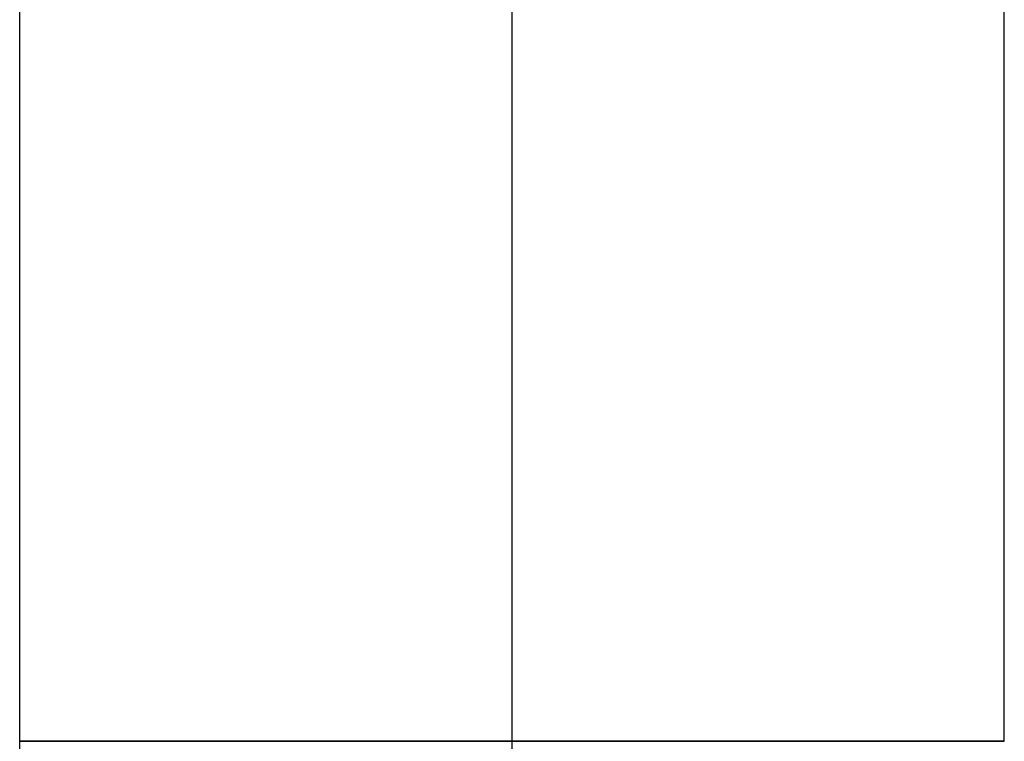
# Model space of a CAD drawing. Header units: millimetres. Extents: x 5411 to 5849, y 1719 to 2519.
# Tile 254 of 256: x 5808 to 5816, y 2479 to 2485. Entities that reach past the tile are written whole.
import ezdxf

# ---------------------------------------------------------------- set-up
doc = ezdxf.new("R2010")
doc.units = ezdxf.units.MM
doc.layers.add('Layer 01', color=18, linetype='Continuous', true_color=0x000000)

# ---------------------------------------------------------------- blocks, each defined once
blk = doc.blocks.new('Hanger v2')
at = {"layer": 'Layer 01', "color": 253, "true_color": 0xa0a0a0}
for p, q in [((-360, 4), (360, 4)), ((-360, 0, -4), (360, 0, -4)), ((-360, 0, 4), (360, 0, 4))]:
    blk.add_line(p, q, dxfattribs=at)
at = {"layer": 'Layer 01', "color": 253, "true_color": 0xa0a0a0, "extrusion": (-1, 0, 0)}
for start, end in [(90, 270), (270, 0), (0, 90)]:
    blk.add_arc((0, 0, -360), 4, start, end, dxfattribs=at)
at = {"layer": 'Layer 01', "color": 253, "true_color": 0xa0a0a0, "extrusion": (0, -1, 0)}
for centre, radius in [((360, 10, -4), 10), ((360, 10), 14), ((360, 10), 6), ((360, 10, 4), 10)]:
    blk.add_arc(centre, radius, 270, 0, dxfattribs=at)
blk = doc.blocks.new('40X80 v5')
at = {"layer": 'Layer 01'}
blk.add_blockref('Hanger v2', (4369, 1480, -40), dxfattribs=at)

msp = doc.modelspace()

# ---------------------------------------------------------------- block references
at = {"layer": 'Layer 01', "rotation": 89.99999999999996}
msp.add_blockref('40X80 v5', (7292.2745, -2250, 1120), dxfattribs=at)

doc.saveas('drawing.dxf')
